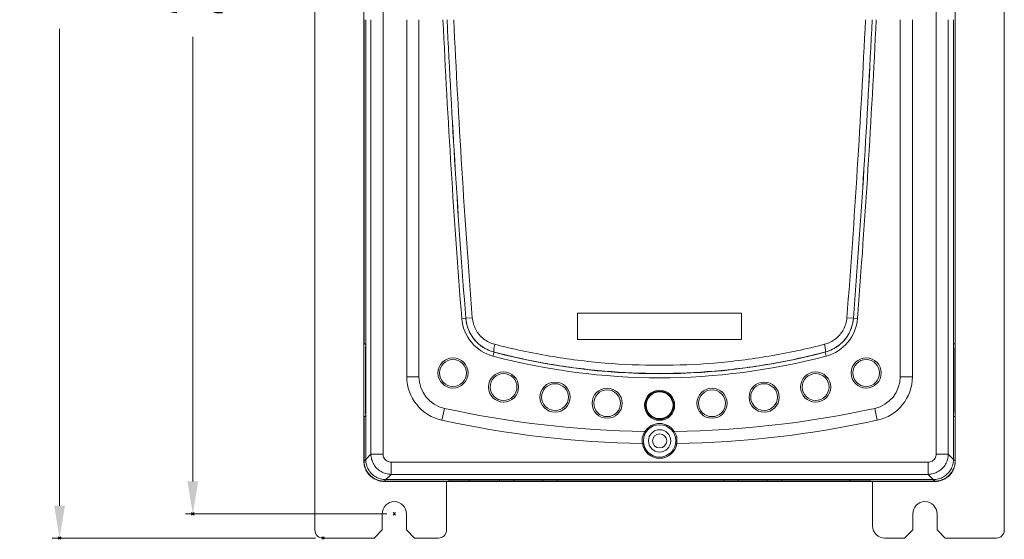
# Model space of a CAD drawing. Header units: millimetres. Extents: x -473 to 23648, y -382 to 1866.
# Tile 85 of 256: x 3590 to 3833, y -44 to 84. Entities that reach past the tile are written whole.
import ezdxf

# ---------------------------------------------------------------- set-up
doc = ezdxf.new("R2010")
doc.units = ezdxf.units.MM
doc.header["$LTSCALE"] = 80
doc.header["$PDMODE"] = 3
doc.header["$PDSIZE"] = 0.3
doc.layers.get('0').update_dxf_attribs({"linetype": 'CONTINUOUS'})
doc.styles.get("Standard").update_dxf_attribs({"font": 'technic_.ttf', "width": 0.7})
doc.dimstyles.get("Standard").update_dxf_attribs({"dimtxt": 3, "dimasz": 3, "dimexe": 0.18, "dimexo": 0.0625, "dimgap": 0.09, "dimtad": 1, "dimdsep": 46, "dimtxsty": 'Standard', "dimcen": 0.09, "dimadec": 0, "dimazin": 0, "dimtol": 1, "dimtp": 0.01, "dimtm": 0.01, "dimtfac": 1, "dimtofl": 0, "dimtmove": 0, "dimatfit": 3, "dimfxl": 1, "dimtolj": 1, "dimarcsym": 0})

# ---------------------------------------------------------------- blocks, each defined once
blk = doc.blocks.new('*D26')
at = {"color": 0, "lineweight": 0, "transparency": 16777216}
for p, q in [((3680.64, 238.02), (3630.91, 238.02)), ((3632.71, 230.02), (3632.71, 120.23)), ((3632.71, -29.98), (3632.71, 79.8)), ((3680.64, -37.98), (3630.91, -37.98))]:
    blk.add_line(p, q, dxfattribs=at)
for p in [(3682.44, 238.02), (3632.71, -37.98), (3682.44, -37.98)]:
    blk.add_point(p, dxfattribs=at)
for points in [[(3634.04, 230.02), (3631.37, 230.02), (3632.71, 238.02)], [(3631.37, -29.98), (3634.04, -29.98), (3632.71, -37.98)]]:
    blk.add_solid(points, dxfattribs=at)
at = {"color": 0, "lineweight": 0, "transparency": 16777216, "insert": (3632.71, 100.02), "char_height": 15, "attachment_point": 5, "rotation": 90}
blk.add_mtext('\\A1;276.0', dxfattribs=at)
blk = doc.blocks.new('*D27')
at = {"color": 0, "lineweight": 0, "transparency": 16777216}
for p, q in [((3663.04, 248.02), (3598.02, 248.02)), ((3599.82, 240.02), (3599.82, 122.23)), ((3599.82, -35.98), (3599.82, 81.8)), ((3663.04, -43.98), (3598.02, -43.98))]:
    blk.add_line(p, q, dxfattribs=at)
for p in [(3664.84, 248.02), (3599.82, -43.98), (3664.84, -43.98)]:
    blk.add_point(p, dxfattribs=at)
for points in [[(3601.15, 240.02), (3598.48, 240.02), (3599.82, 248.02)], [(3598.48, -35.98), (3601.15, -35.98), (3599.82, -43.98)]]:
    blk.add_solid(points, dxfattribs=at)
at = {"color": 0, "lineweight": 0, "transparency": 16777216, "insert": (3599.82, 102.02), "char_height": 15, "attachment_point": 5, "rotation": 90}
blk.add_mtext('\\A1;292.0', dxfattribs=at)

msp = doc.modelspace()

# ---------------------------------------------------------------- linework, layer by layer
at = {"linetype": 'Continuous', "lineweight": 0}
for p, q in [((3662.843, -41.98), (3662.843, 246.02)), ((3833.043, -41.98), (3833.043, 246.02)), ((3674.943, 221.02), (3674.943, -24.982)), ((3820.943, -24.982), (3820.943, 221.02)), ((3679.672, -23.26), (3679.672, 216.02)), ((3816.213, -23.26), (3816.213, 216.02)), ((3674.995, 84.02), (3674.995, 4.02)), ((3675.389, 84.02), (3675.389, -24.556)), ((3676.685, 84.02), (3676.685, -23.26)), ((3685.543, 84.02), (3685.543, -4.135)), ((3688.543, 84.02), (3688.543, -4.135)), ((3807.343, 84.02), (3807.343, -4.135)), ((3810.343, 84.02), (3810.343, -4.135)), ((3819.2, -23.26), (3819.2, 84.02)), ((3820.496, 84.02), (3820.496, -24.556)), ((3820.89, 84.02), (3820.89, 4.02)), ((3699.101, 10.22), (3700.098, 10.299)), ((3700.104, 10.299), (3700.098, 10.299)), ((3701.708, 10.426), (3700.104, 10.299)), ((3727.693, 5.02), (3727.693, 11.52)), ((3727.693, 11.52), (3768.193, 11.52)), ((3768.193, 11.52), (3768.193, 5.02)), ((3794.177, 10.426), (3795.781, 10.299)), ((3795.781, 10.299), (3796.784, 10.22)), ((3768.193, 5.02), (3727.693, 5.02)), ((3674.995, 4.02), (3675.375, 4.02)), ((3675.316, 3.02), (3675.316, -12.98)), ((3675.316, 3.02), (3675.316, -12.98)), ((3675.316, 3.02), (3675.375, 3.02)), ((3820.89, 4.02), (3820.51, 4.02)), ((3820.569, 3.02), (3820.51, 3.02)), ((3820.569, -12.98), (3820.569, 3.02)), ((3820.569, -12.98), (3820.569, 3.02)), ((3707.074, 1.958), (3706.812, 0.97)), ((3789.073, 0.97), (3788.811, 1.958)), ((3688.543, -4.135), (3685.543, -4.135)), ((3807.343, -4.135), (3810.343, -4.135)), ((3694.836, -11.951), (3694.196, -14.882)), ((3801.049, -11.951), (3801.689, -14.882)), ((3674.995, -13.98), (3674.995, -24.93)), ((3674.995, -13.98), (3675.375, -13.98)), ((3675.316, -12.98), (3675.375, -12.98)), ((3820.569, -12.98), (3820.51, -12.98)), ((3820.89, -13.98), (3820.51, -13.98)), ((3820.89, -13.98), (3820.89, -24.93)), ((3675.389, -24.556), (3676.685, -23.26)), ((3679.672, -23.26), (3676.685, -23.26)), ((3816.213, -23.26), (3819.2, -23.26)), ((3819.2, -23.26), (3820.496, -24.556)), ((3674.995, -24.93), (3675.389, -24.535)), ((3681.663, -25.251), (3814.222, -25.251)), ((3681.663, -25.251), (3681.663, -28.238)), ((3814.222, -25.251), (3814.222, -28.238)), ((3820.496, -24.535), (3820.89, -24.93)), ((3680.367, -29.533), (3681.663, -28.238)), ((3681.663, -28.238), (3814.222, -28.238)), ((3814.222, -28.238), (3815.518, -29.533)), ((3679.941, -29.98), (3700.943, -29.98)), ((3679.993, -29.928), (3680.388, -29.533)), ((3694.943, -29.928), (3679.993, -29.928)), ((3815.518, -29.533), (3680.367, -29.533)), ((3695.343, -30.48), (3695.343, -41.98)), ((3695.943, -29.797), (3699.943, -29.692)), ((3695.943, -29.797), (3695.943, -29.98)), ((3699.943, -29.692), (3795.943, -29.692)), ((3700.943, -29.692), (3700.943, -29.98)), ((3700.943, -29.98), (3794.943, -29.98)), ((3708.401, -29.98), (3708.401, -29.692)), ((3711.972, -29.98), (3711.972, -29.692)), ((3719.113, -29.692), (3719.113, -29.98)), ((3722.684, -29.692), (3722.684, -29.98)), ((3763.801, -29.98), (3763.801, -29.692)), ((3767.372, -29.98), (3767.372, -29.692)), ((3774.513, -29.692), (3774.513, -29.98)), ((3778.084, -29.692), (3778.084, -29.98)), ((3794.943, -29.98), (3794.943, -29.692)), ((3794.943, -29.98), (3815.944, -29.98)), ((3795.943, -29.692), (3799.943, -29.797)), ((3799.943, -29.98), (3799.943, -29.797)), ((3800.543, -29.98), (3800.543, -40.98)), ((3815.892, -29.928), (3800.943, -29.928)), ((3815.497, -29.533), (3815.892, -29.928)), ((3679.443, -41.98), (3679.443, -37.98)), ((3685.443, -41.98), (3685.443, -37.98)), ((3810.443, -41.98), (3810.443, -37.98)), ((3816.443, -41.98), (3816.443, -37.98)), ((3679.443, -41.98), (3677.443, -43.98)), ((3685.443, -41.98), (3687.443, -43.98)), ((3808.443, -43.98), (3810.443, -41.98)), ((3816.443, -41.98), (3818.443, -43.98)), ((3677.443, -43.98), (3664.843, -43.98)), ((3687.443, -43.98), (3693.343, -43.98)), ((3803.543, -43.98), (3808.443, -43.98)), ((3818.443, -43.98), (3831.043, -43.98))]:
    msp.add_line(p, q, dxfattribs=at)
for centre, radius in [((3696.943, -3.212), 3.722), ((3696.943, -3.212), 3.311), ((3798.943, -3.212), 3.722), ((3798.943, -3.212), 3.311), ((3709.422, -6.683), 3.722), ((3709.422, -6.683), 3.311), ((3786.463, -6.683), 3.722), ((3786.463, -6.683), 3.311), ((3722.133, -9.176), 3.722), ((3722.133, -9.176), 3.311), ((3734.999, -10.679), 3.722), ((3760.886, -10.679), 3.722), ((3773.752, -9.176), 3.722), ((3773.752, -9.176), 3.311), ((3734.999, -10.679), 3.311), ((3747.943, -11.18), 3.722), ((3747.943, -11.18), 3.5), ((3747.943, -11.18), 3.5), ((3747.943, -11.18), 3.311), ((3760.886, -10.679), 3.311), ((3747.943, -19.98), 4), ((3747.943, -19.98), 2.75), ((3747.943, -19.98), 1.75)]:
    msp.add_circle(centre, radius, dxfattribs=at)
for centre, radius, start, end in [((6069.243, 196.02), 2377.413, 182.700206, 184.482344), ((6069.243, 196.02), 2376.413, 182.701343, 184.482344), ((6069.243, 196.02), 2376.407, 182.701348, 184.482344), ((6091.445, 196.372), 2396.961, 182.68659, 184.449218), ((1404.44, 196.372), 2396.961, 355.550782, 357.31341), ((1426.643, 196.02), 2376.407, 355.517656, 357.298652), ((1426.643, 196.02), 2376.413, 355.517656, 357.298657), ((1426.643, 196.02), 2377.413, 355.517656, 357.299794), ((3709.482, 11.034), 10.413, 184.48234, 255.14327), ((3709.482, 11.034), 9.413, 184.48234, 255.14327), ((3786.403, 11.034), 9.413, 284.85673, 355.51766), ((3786.403, 11.034), 10.413, 284.85673, 355.51766), ((3747.943, 156.02), 160.413, 255.14327, 284.85673), ((3747.943, 156.02), 159.413, 255.14327, 284.85673), ((3696.543, -4.135), 11, 180, 257.68548), ((3696.543, -4.135), 8, 180, 257.68548), ((3799.343, -4.135), 8, 282.31452, 0), ((3799.343, -4.135), 11, 282.31452, 0), ((3747.943, 231.32), 249, 257.68548, 269.15704), ((3747.943, 231.32), 249, 270.84293, 282.31452), ((3747.943, 231.32), 252, 257.68548, 269.03399), ((3747.943, -19.98), 4.3, 32.58876, 147.41132), ((3747.943, 231.32), 252, 270.96601, 282.31452), ((3747.916, -19.885), 4.267, 148.46206, 149.33779), ((3747.965, -19.887), 4.272, 30.65876, 31.53311), ((3747.94, -19.903), 4.301, 350.07477, 30.67242), ((3747.943, -19.98), 4.3, 188.87838, 351.12164), ((3679.945, -24.93), 4.95, 180.00009, 180.51811), ((3815.94, -24.93), 4.95, 359.48167, 359.99991), ((3679.993, -24.978), 4.95, 269.48189, 269.99991), ((3692.343, -30.48), 3, 0, 9.81448), ((3815.892, -24.978), 4.95, 270.00009, 270.51811), ((3682.443, -37.98), 3, 0, 180), ((3813.443, -37.98), 3, 0, 180), ((3803.543, -40.98), 3, 180, 270), ((3664.843, -41.98), 2, 180, 270), ((3693.343, -41.98), 2, 270, 0), ((3831.043, -41.98), 2, 270, 0)]:
    msp.add_arc(centre, radius, start, end, dxfattribs=at)
for points, start_tangent, end_tangent in [([(3700.104, 10.299), (3700.448, 8.412), (3701.171, 6.633), (3702.243, 5.034), (3703.624, 3.684), (3705.258, 2.643), (3707.074, 1.958)], (0.0782695, -0.9969322), (0.9671484, -0.2542125)), ([(3701.708, 10.426), (3701.98, 8.94), (3702.552, 7.54), (3703.402, 6.282), (3704.498, 5.221), (3705.794, 4.403), (3707.237, 3.866)], (0.0777786, -0.9969707), (0.968072, -0.2506725)), ([(3788.649, 3.866), (3790.091, 4.403), (3791.387, 5.221), (3792.483, 6.282), (3793.334, 7.54), (3793.905, 8.94), (3794.177, 10.426)], (0.968072, 0.2506724), (0.0777785, 0.9969707)), ([(3788.811, 1.958), (3790.627, 2.643), (3792.261, 3.684), (3793.642, 5.034), (3794.715, 6.633), (3795.437, 8.413), (3795.781, 10.299)], (0.9671485, 0.254212), (0.0782694, 0.9969322)), ([(3675.375, 3.02), (3675.381, 3.087), (3675.386, 3.27), (3675.388, 3.52), (3675.386, 3.77), (3675.381, 3.953), (3675.375, 4.02)], (1, 0), (-1, 0)), ([(3707.237, 3.866), (3707.082, 3.16), (3706.998, 2.555), (3706.995, 2.135), (3707.074, 1.958)], (-0.2444759, -0.9696554), (0.9351472, -0.3542593)), ([(3707.237, 3.866), (3720.876, 0.957), (3734.476, -0.751), (3747.943, -1.309)], (0.9681055, -0.2505429), (1, -0.0000051)), ([(3747.943, -1.309), (3761.408, -0.751), (3775.007, 0.957), (3788.649, 3.866)], (1, 0.0000051), (0.9681059, 0.2505412)), ([(3788.649, 3.866), (3788.803, 3.16), (3788.887, 2.555), (3788.89, 2.135), (3788.811, 1.958)], (0.2444681, -0.9696573), (-0.9351536, -0.3542425)), ([(3820.51, 4.02), (3820.504, 3.953), (3820.499, 3.77), (3820.497, 3.52), (3820.499, 3.27), (3820.504, 3.087), (3820.51, 3.02)], (-1, 0), (1, 0)), ([(3707.074, 1.958), (3720.77, -1.003), (3734.425, -2.741), (3747.943, -3.309)], (0.9673144, -0.2535801), (1, -0.0000026)), ([(3747.943, -3.309), (3761.459, -2.741), (3775.113, -1.003), (3788.811, 1.958)], (1, 0.0000026), (0.9673146, 0.2535792)), ([(3675.375, -13.98), (3675.381, -13.913), (3675.386, -13.73), (3675.388, -13.48), (3675.386, -13.23), (3675.381, -13.047), (3675.375, -12.98)], (1, 0), (-1, 0)), ([(3820.51, -12.98), (3820.504, -13.047), (3820.499, -13.23), (3820.497, -13.48), (3820.499, -13.73), (3820.504, -13.913), (3820.51, -13.98)], (-1, 0), (1, 0)), ([(3743.708, -20.644), (3743.655, -19.601), (3743.851, -18.584), (3744.246, -17.709)], (-0.1723552, 0.9850349), (0.5099793, 0.8601867)), ([(3744.279, -17.653), (3744.294, -17.654), (3744.307, -17.658), (3744.318, -17.663)], (0.9998923, -0.0146767), (0.846714, -0.5320484)), ([(3744.32, -17.664), (3744.445, -17.748), (3744.531, -17.817), (3744.556, -17.852)], (0.846714, -0.5320484), (-0.532009, -0.8467387)), ([(3751.565, -17.664), (3751.44, -17.748), (3751.354, -17.817), (3751.33, -17.852)], (-0.847025, -0.531553), (0.5321202, -0.8466688)), ([(3751.567, -17.663), (3751.578, -17.658), (3751.591, -17.654), (3751.606, -17.653)], (0.847025, 0.531553), (0.9998992, 0.0141989)), ([(3743.694, -20.644), (3743.849, -20.625), (3743.955, -20.622), (3743.996, -20.635)], (0.999872, -0.0160021), (0.1636078, -0.9865255)), ([(3751.889, -20.635), (3751.931, -20.622), (3752.037, -20.625), (3752.191, -20.644)], (0.1636634, 0.9865162), (0.9998669, 0.0163154)), ([(3676.685, -23.26), (3676.86, -24.546), (3677.36, -25.743), (3678.151, -26.772), (3679.18, -27.563), (3680.377, -28.063), (3681.663, -28.238)], (0.0053757, -0.9999856), (0.9999862, -0.0052619)), ([(3679.672, -23.26), (3679.739, -23.775), (3679.937, -24.256), (3680.253, -24.669), (3680.666, -24.985), (3681.147, -25.184), (3681.663, -25.251)], (0.0001287, -1), (1, 0.0001157)), ([(3814.222, -25.251), (3814.738, -25.184), (3815.219, -24.985), (3815.632, -24.669), (3815.948, -24.256), (3816.146, -23.775), (3816.213, -23.26)], (1, -0.0001158), (0.0001287, 1)), ([(3814.222, -28.238), (3815.508, -28.063), (3816.705, -27.563), (3817.734, -26.772), (3818.525, -25.743), (3819.025, -24.546), (3819.2, -23.26)], (0.9999862, 0.0052619), (0.0053757, 0.9999856)), ([(3679.941, -29.98), (3678.647, -29.81), (3677.441, -29.311), (3676.406, -28.517), (3675.612, -27.482), (3675.113, -26.276), (3674.943, -24.982)], (-1, 0), (0, 1)), ([(3674.995, -24.974), (3675.165, -26.224), (3675.665, -27.429), (3676.459, -28.464), (3677.494, -29.258), (3678.699, -29.758), (3679.948, -29.928)], (0.009041, -0.9999591), (0.9999591, -0.009041)), ([(3680.388, -29.533), (3679.083, -29.358), (3677.877, -28.853), (3676.856, -28.066), (3676.07, -27.046), (3675.565, -25.84), (3675.389, -24.535)], (-1, 0), (0, 1)), ([(3820.496, -24.535), (3820.32, -25.84), (3819.815, -27.046), (3819.029, -28.066), (3818.008, -28.853), (3816.803, -29.358), (3815.497, -29.533)], (0, -1), (-1, 0)), ([(3820.89, -24.974), (3820.72, -26.224), (3820.221, -27.429), (3819.426, -28.464), (3818.391, -29.258), (3817.186, -29.758), (3815.937, -29.928)], (-0.0090449, -0.9999591), (-0.9999591, -0.009041)), ([(3820.943, -24.982), (3820.772, -26.276), (3820.273, -27.482), (3819.479, -28.517), (3818.444, -29.311), (3817.238, -29.81), (3815.944, -29.98)], (0, -1), (-1, 0)), ([(3694.943, -29.928), (3695.325, -29.926)], (1, 0), (0.9999143, -0.013093)), ([(3695.325, -29.926), (3695.65, -29.92)], (0.9999143, -0.013093), (0.9914773, 0.1302795)), ([(3695.65, -29.92), (3695.866, -29.912), (3695.943, -29.902)], (0.9914773, 0.1302795), (0, 1)), ([(3799.943, -29.902), (3800.019, -29.912), (3800.236, -29.92)], (0, -1), (0.9914773, -0.1302795)), ([(3800.236, -29.92), (3800.56, -29.926)], (0.9914773, -0.1302795), (0.9999143, 0.013093)), ([(3800.56, -29.926), (3800.943, -29.928)], (0.9999143, 0.013093), (1, 0))]:
    msp.add_spline(points, degree=3, dxfattribs=dict(at, start_tangent=start_tangent, end_tangent=end_tangent))

# ---------------------------------------------------------------- dimensions: what is measured, and where the dimension line sits
at = {"color": 3, "lineweight": 0}
for base, p1, p2, picture, middle in [((3599.817, -43.98), (3664.843, 248.02), (3664.843, -43.98), '*D27', (3599.817, 102.02)), ((3632.706, -37.98), (3682.443, 238.02), (3682.443, -37.98), '*D26', (3632.706, 100.02))]:
    dim = msp.add_linear_dim(base=base, p1=p1, p2=p2, angle=90, dimstyle='Standard', override={"dimtxt": 15, "dimasz": 8, "dimexe": 1.8, "dimexo": 1.8, "dimtad": 0, "dimdec": 1, "dimzin": 0, "dimdsep": 0, "dimcen": 0.5, "dimtol": 0, "dimtdec": 4, "dimtzin": 0, "dimlwd": 0, "dimlwe": 0}, dxfattribs=at)
    dim.commit()
    dim.dimension.update_dxf_attribs({"geometry": picture, "text_midpoint": middle})

doc.saveas('drawing.dxf')
